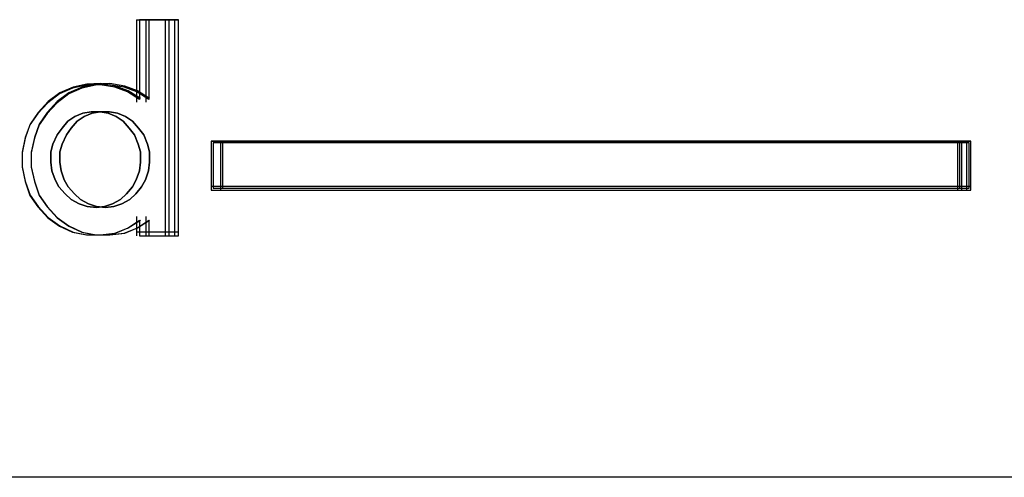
# Model space of a CAD drawing. Header units: centimetres. Extents: x -65222 to -44487, y -149615 to -110728.
# Tile 74 of 98: x -45988.35 to -45977.69, y -117915.23 to -117910.27. Entities that reach past the tile are written whole.
import ezdxf

# ---------------------------------------------------------------- set-up
doc = ezdxf.new("R2010")
doc.units = ezdxf.units.CM
for name, color, linetype, lineweight in [('2DE_OBJ_Eti-Apparatus', 7, 'Continuous', 25), ('2DE_TXTMARK', 7, 'Continuous', 9), ('ZRE Tablice', 7, 'Continuous', 13)]:
    doc.layers.add(name, color=color, linetype=linetype, lineweight=lineweight)
doc.styles.add('CP_ATTR', font='arial.ttf')

# ---------------------------------------------------------------- blocks, each defined once
blk = doc.blocks.new('G$C0389C227')
at = {"layer": 'ZRE Tablice', "lineweight": -3}
for p, q in [((11.941, -58.314), (12.295, -58.314)), ((11.941, -58.314), (11.941, -59.206)), ((12.295, -58.314), (11.975, -58.314)), ((11.975, -58.314), (11.975, -59.18)), ((12.041, -58.314), (12.395, -58.314)), ((12.041, -58.314), (12.041, -59.206)), ((12.395, -58.314), (12.075, -58.314)), ((12.075, -58.314), (12.075, -59.18)), ((12.252, -58.314), (12.252, -60.656)), ((12.295, -60.656), (12.295, -58.314)), ((12.352, -58.314), (12.352, -60.656)), ((12.395, -60.656), (12.395, -58.314)), ((11.25, -59.057), (11.108, -59.119)), ((11.254, -59.045), (11.11, -59.107)), ((11.35, -59.057), (11.208, -59.119)), ((11.354, -59.045), (11.21, -59.107)), ((11.399, -59.024), (11.25, -59.057)), ((11.404, -59.011), (11.254, -59.045)), ((11.499, -59.024), (11.35, -59.057)), ((11.504, -59.011), (11.354, -59.045)), ((11.547, -59.018), (11.399, -59.024)), ((11.553, -59.005), (11.404, -59.011)), ((11.647, -59.018), (11.499, -59.024)), ((11.653, -59.005), (11.504, -59.011)), ((11.707, -59.046), (11.547, -59.018)), ((11.714, -59.033), (11.553, -59.005)), ((11.807, -59.046), (11.647, -59.018)), ((11.814, -59.033), (11.653, -59.005)), ((11.844, -59.096), (11.707, -59.046)), ((11.852, -59.084), (11.714, -59.033)), ((11.944, -59.096), (11.807, -59.046)), ((11.952, -59.084), (11.814, -59.033)), ((11.108, -59.119), (10.982, -59.214)), ((11.11, -59.107), (10.984, -59.202)), ((11.208, -59.119), (11.082, -59.214)), ((11.21, -59.107), (11.084, -59.202)), ((11.975, -59.18), (11.844, -59.096)), ((11.984, -59.169), (11.852, -59.084)), ((12.075, -59.18), (11.944, -59.096)), ((12.084, -59.169), (11.952, -59.084)), ((10.982, -59.214), (10.874, -59.331)), ((10.984, -59.202), (10.875, -59.321)), ((11.082, -59.214), (10.974, -59.331)), ((11.084, -59.202), (10.975, -59.321)), ((10.874, -59.331), (10.788, -59.454)), ((10.875, -59.321), (10.789, -59.445)), ((10.974, -59.331), (10.888, -59.454)), ((10.975, -59.321), (10.889, -59.445)), ((11.199, -59.414), (11.275, -59.363)), ((11.199, -59.414), (11.275, -59.363)), ((11.275, -59.363), (11.199, -59.414)), ((11.275, -59.363), (11.362, -59.328)), ((11.275, -59.363), (11.362, -59.328)), ((11.362, -59.328), (11.275, -59.363)), ((11.299, -59.414), (11.375, -59.363)), ((11.299, -59.414), (11.375, -59.363)), ((11.375, -59.363), (11.299, -59.414)), ((11.362, -59.328), (11.449, -59.311)), ((11.362, -59.328), (11.449, -59.311)), ((11.449, -59.311), (11.362, -59.328)), ((11.375, -59.363), (11.462, -59.328)), ((11.375, -59.363), (11.462, -59.328)), ((11.462, -59.328), (11.375, -59.363)), ((11.449, -59.311), (11.548, -59.311)), ((11.449, -59.311), (11.548, -59.311)), ((11.548, -59.311), (11.449, -59.311)), ((11.462, -59.328), (11.549, -59.311)), ((11.462, -59.328), (11.549, -59.311)), ((11.549, -59.311), (11.462, -59.328)), ((11.548, -59.311), (11.635, -59.328)), ((11.548, -59.311), (11.635, -59.328)), ((11.635, -59.328), (11.548, -59.311)), ((11.549, -59.311), (11.648, -59.311)), ((11.549, -59.311), (11.648, -59.311)), ((11.648, -59.311), (11.549, -59.311)), ((11.635, -59.328), (11.723, -59.363)), ((11.635, -59.328), (11.723, -59.363)), ((11.723, -59.363), (11.635, -59.328)), ((11.648, -59.311), (11.735, -59.328)), ((11.648, -59.311), (11.735, -59.328)), ((11.735, -59.328), (11.648, -59.311)), ((11.723, -59.363), (11.798, -59.414)), ((11.723, -59.363), (11.798, -59.414)), ((11.798, -59.414), (11.723, -59.363)), ((11.735, -59.328), (11.823, -59.363)), ((11.735, -59.328), (11.823, -59.363)), ((11.823, -59.363), (11.735, -59.328)), ((11.823, -59.363), (11.898, -59.414)), ((11.823, -59.363), (11.898, -59.414)), ((11.898, -59.414), (11.823, -59.363)), ((10.789, -59.445), (10.737, -59.591)), ((10.788, -59.454), (10.737, -59.599)), ((10.889, -59.445), (10.837, -59.591)), ((10.888, -59.454), (10.837, -59.599)), ((11.083, -59.563), (11.135, -59.489)), ((11.083, -59.563), (11.135, -59.489)), ((11.135, -59.489), (11.083, -59.563)), ((11.135, -59.489), (11.199, -59.414)), ((11.135, -59.489), (11.199, -59.414)), ((11.199, -59.414), (11.135, -59.489)), ((11.183, -59.563), (11.235, -59.489)), ((11.183, -59.563), (11.235, -59.489)), ((11.235, -59.489), (11.183, -59.563)), ((11.235, -59.489), (11.299, -59.414)), ((11.235, -59.489), (11.299, -59.414)), ((11.299, -59.414), (11.235, -59.489)), ((11.798, -59.414), (11.862, -59.489)), ((11.798, -59.414), (11.862, -59.489)), ((11.862, -59.489), (11.798, -59.414)), ((11.862, -59.489), (11.92, -59.563)), ((11.862, -59.489), (11.92, -59.563)), ((11.92, -59.563), (11.862, -59.489)), ((11.898, -59.414), (11.962, -59.489)), ((11.898, -59.414), (11.962, -59.489)), ((11.962, -59.489), (11.898, -59.414)), ((11.962, -59.489), (12.02, -59.563)), ((11.962, -59.489), (12.02, -59.563)), ((12.02, -59.563), (11.962, -59.489)), ((10.737, -59.591), (10.702, -59.749)), ((10.737, -59.599), (10.702, -59.756)), ((10.837, -59.591), (10.802, -59.749)), ((10.837, -59.599), (10.802, -59.756)), ((11.036, -59.661), (11.083, -59.563)), ((11.036, -59.661), (11.083, -59.563)), ((11.083, -59.563), (11.036, -59.661)), ((11.136, -59.661), (11.183, -59.563)), ((11.136, -59.661), (11.183, -59.563)), ((11.183, -59.563), (11.136, -59.661)), ((11.92, -59.563), (11.961, -59.661)), ((11.92, -59.563), (11.961, -59.661)), ((11.961, -59.661), (11.92, -59.563)), ((12.02, -59.563), (12.061, -59.661)), ((12.02, -59.563), (12.061, -59.661)), ((12.061, -59.661), (12.02, -59.563)), ((11.013, -59.747), (11.036, -59.661)), ((11.013, -59.747), (11.036, -59.661)), ((11.036, -59.661), (11.013, -59.747)), ((11.113, -59.747), (11.136, -59.661)), ((11.113, -59.747), (11.136, -59.661)), ((11.136, -59.661), (11.113, -59.747)), ((11.961, -59.661), (11.984, -59.747)), ((11.961, -59.661), (11.984, -59.747)), ((11.984, -59.747), (11.961, -59.661)), ((12.061, -59.661), (12.084, -59.747)), ((12.061, -59.661), (12.084, -59.747)), ((12.084, -59.747), (12.061, -59.661)), ((20.879, -59.63), (12.752, -59.63)), ((12.752, -59.63), (12.752, -60.162)), ((20.879, -59.63), (12.752, -59.63)), ((12.752, -59.63), (12.752, -60.162)), ((12.752, -59.63), (12.752, -60.162)), ((12.752, -59.63), (20.879, -59.63)), ((20.858, -59.65), (12.772, -59.65)), ((12.772, -59.65), (12.772, -60.141)), ((20.979, -59.63), (12.852, -59.63)), ((12.852, -59.63), (12.852, -60.162)), ((20.979, -59.63), (12.852, -59.63)), ((12.852, -59.63), (12.852, -60.162)), ((12.852, -59.63), (12.852, -60.162)), ((12.852, -59.63), (20.979, -59.63)), ((20.958, -59.65), (12.872, -59.65)), ((12.872, -59.65), (12.872, -60.141)), ((20.835, -60.162), (20.835, -59.63)), ((20.858, -60.141), (20.858, -59.65)), ((20.879, -60.162), (20.879, -59.63)), ((20.879, -60.162), (20.879, -59.63)), ((20.935, -60.162), (20.935, -59.63)), ((20.958, -60.141), (20.958, -59.65)), ((20.979, -60.162), (20.979, -59.63)), ((20.979, -60.162), (20.979, -59.63)), ((10.702, -59.749), (10.702, -59.907)), ((10.702, -59.756), (10.702, -59.913)), ((10.802, -59.749), (10.802, -59.907)), ((10.802, -59.756), (10.802, -59.913)), ((11.013, -59.856), (11.013, -59.747)), ((11.013, -59.856), (11.013, -59.747)), ((11.013, -59.747), (11.013, -59.856)), ((11.113, -59.856), (11.113, -59.747)), ((11.113, -59.856), (11.113, -59.747)), ((11.113, -59.747), (11.113, -59.856)), ((11.984, -59.747), (11.984, -59.856)), ((11.984, -59.747), (11.984, -59.856)), ((11.984, -59.856), (11.984, -59.747)), ((12.084, -59.747), (12.084, -59.856)), ((12.084, -59.747), (12.084, -59.856)), ((12.084, -59.856), (12.084, -59.747)), ((10.702, -59.907), (10.737, -60.064)), ((10.702, -59.913), (10.737, -60.069)), ((10.802, -59.907), (10.837, -60.064)), ((10.802, -59.913), (10.837, -60.069)), ((11.025, -59.953), (11.013, -59.856)), ((11.025, -59.953), (11.013, -59.856)), ((11.013, -59.856), (11.025, -59.953)), ((11.125, -59.953), (11.113, -59.856)), ((11.125, -59.953), (11.113, -59.856)), ((11.113, -59.856), (11.125, -59.953)), ((11.984, -59.856), (11.973, -59.953)), ((11.984, -59.856), (11.973, -59.953)), ((11.973, -59.953), (11.984, -59.856)), ((12.084, -59.856), (12.073, -59.953)), ((12.084, -59.856), (12.073, -59.953)), ((12.073, -59.953), (12.084, -59.856)), ((11.06, -60.051), (11.025, -59.953)), ((11.06, -60.051), (11.025, -59.953)), ((11.025, -59.953), (11.06, -60.051)), ((11.16, -60.051), (11.125, -59.953)), ((11.16, -60.051), (11.125, -59.953)), ((11.125, -59.953), (11.16, -60.051)), ((11.973, -59.953), (11.938, -60.051)), ((11.973, -59.953), (11.938, -60.051)), ((11.938, -60.051), (11.973, -59.953)), ((12.073, -59.953), (12.038, -60.051)), ((12.073, -59.953), (12.038, -60.051)), ((12.038, -60.051), (12.073, -59.953)), ((10.737, -60.064), (10.789, -60.216)), ((10.737, -60.069), (10.788, -60.22)), ((10.837, -60.064), (10.889, -60.216)), ((10.837, -60.069), (10.888, -60.22)), ((11.1, -60.125), (11.06, -60.051)), ((11.1, -60.125), (11.06, -60.051)), ((11.06, -60.051), (11.1, -60.125)), ((11.17, -60.2), (11.1, -60.125)), ((11.17, -60.2), (11.1, -60.125)), ((11.1, -60.125), (11.17, -60.2)), ((11.2, -60.125), (11.16, -60.051)), ((11.2, -60.125), (11.16, -60.051)), ((11.16, -60.051), (11.2, -60.125)), ((11.27, -60.2), (11.2, -60.125)), ((11.27, -60.2), (11.2, -60.125)), ((11.2, -60.125), (11.27, -60.2)), ((11.897, -60.125), (11.833, -60.2)), ((11.897, -60.125), (11.833, -60.2)), ((11.833, -60.2), (11.897, -60.125)), ((11.938, -60.051), (11.897, -60.125)), ((11.938, -60.051), (11.897, -60.125)), ((11.897, -60.125), (11.938, -60.051)), ((11.997, -60.125), (11.933, -60.2)), ((11.997, -60.125), (11.933, -60.2)), ((11.933, -60.2), (11.997, -60.125)), ((12.038, -60.051), (11.997, -60.125)), ((12.038, -60.051), (11.997, -60.125)), ((11.997, -60.125), (12.038, -60.051)), ((12.752, -60.117), (20.879, -60.117)), ((12.772, -60.141), (20.858, -60.141)), ((12.852, -60.117), (20.979, -60.117)), ((12.872, -60.141), (20.958, -60.141)), ((10.788, -60.22), (10.874, -60.343)), ((10.789, -60.216), (10.875, -60.34)), ((10.888, -60.22), (10.974, -60.343)), ((10.889, -60.216), (10.975, -60.34)), ((11.234, -60.263), (11.17, -60.2)), ((11.234, -60.263), (11.17, -60.2)), ((11.17, -60.2), (11.234, -60.263)), ((11.334, -60.263), (11.27, -60.2)), ((11.334, -60.263), (11.27, -60.2)), ((11.27, -60.2), (11.334, -60.263)), ((11.833, -60.2), (11.769, -60.263)), ((11.833, -60.2), (11.769, -60.263)), ((11.769, -60.263), (11.833, -60.2)), ((11.933, -60.2), (11.869, -60.263)), ((11.933, -60.2), (11.869, -60.263)), ((11.869, -60.263), (11.933, -60.2)), ((12.752, -60.162), (20.879, -60.162)), ((12.752, -60.162), (20.879, -60.162)), ((12.852, -60.162), (20.979, -60.162)), ((12.852, -60.162), (20.979, -60.162)), ((10.874, -60.343), (10.982, -60.46)), ((10.875, -60.34), (10.984, -60.459)), ((10.974, -60.343), (11.082, -60.46)), ((10.975, -60.34), (11.084, -60.459)), ((11.321, -60.308), (11.234, -60.263)), ((11.321, -60.308), (11.234, -60.263)), ((11.234, -60.263), (11.321, -60.308)), ((11.409, -60.337), (11.321, -60.308)), ((11.409, -60.337), (11.321, -60.308)), ((11.321, -60.308), (11.409, -60.337)), ((11.421, -60.308), (11.334, -60.263)), ((11.421, -60.308), (11.334, -60.263)), ((11.334, -60.263), (11.421, -60.308)), ((11.507, -60.349), (11.409, -60.337)), ((11.507, -60.349), (11.409, -60.337)), ((11.409, -60.337), (11.507, -60.349)), ((11.509, -60.337), (11.421, -60.308)), ((11.509, -60.337), (11.421, -60.308)), ((11.421, -60.308), (11.509, -60.337)), ((11.595, -60.337), (11.507, -60.349)), ((11.595, -60.337), (11.507, -60.349)), ((11.507, -60.349), (11.595, -60.337)), ((11.607, -60.349), (11.509, -60.337)), ((11.607, -60.349), (11.509, -60.337)), ((11.509, -60.337), (11.607, -60.349)), ((11.682, -60.308), (11.595, -60.337)), ((11.682, -60.308), (11.595, -60.337)), ((11.595, -60.337), (11.682, -60.308)), ((11.695, -60.337), (11.607, -60.349)), ((11.695, -60.337), (11.607, -60.349)), ((11.607, -60.349), (11.695, -60.337)), ((11.769, -60.263), (11.682, -60.308)), ((11.769, -60.263), (11.682, -60.308)), ((11.682, -60.308), (11.769, -60.263)), ((11.782, -60.308), (11.695, -60.337)), ((11.782, -60.308), (11.695, -60.337)), ((11.695, -60.337), (11.782, -60.308)), ((11.869, -60.263), (11.782, -60.308)), ((11.869, -60.263), (11.782, -60.308)), ((11.782, -60.308), (11.869, -60.263)), ((10.982, -60.46), (11.108, -60.55)), ((10.984, -60.459), (11.11, -60.549)), ((11.082, -60.46), (11.208, -60.55)), ((11.084, -60.459), (11.21, -60.549)), ((11.941, -60.447), (11.941, -60.656)), ((12.041, -60.447), (12.041, -60.656)), ((11.108, -60.55), (11.25, -60.617)), ((11.11, -60.549), (11.254, -60.616)), ((11.208, -60.55), (11.35, -60.617)), ((11.21, -60.549), (11.354, -60.616)), ((11.844, -60.572), (11.975, -60.488)), ((11.852, -60.571), (11.984, -60.487)), ((11.944, -60.572), (12.075, -60.488)), ((11.952, -60.571), (12.084, -60.487)), ((11.975, -60.488), (11.975, -60.656)), ((12.075, -60.488), (12.075, -60.656)), ((11.25, -60.617), (11.399, -60.645)), ((11.254, -60.616), (11.404, -60.645)), ((11.35, -60.617), (11.499, -60.645)), ((11.354, -60.616), (11.504, -60.645)), ((11.399, -60.645), (11.547, -60.645)), ((11.404, -60.645), (11.553, -60.645)), ((11.499, -60.645), (11.647, -60.645)), ((11.504, -60.645), (11.653, -60.645)), ((11.547, -60.645), (11.707, -60.628)), ((11.553, -60.645), (11.714, -60.628)), ((11.647, -60.645), (11.807, -60.628)), ((11.653, -60.645), (11.814, -60.628)), ((11.707, -60.628), (11.844, -60.572)), ((11.714, -60.628), (11.852, -60.571)), ((11.807, -60.628), (11.944, -60.572)), ((11.814, -60.628), (11.952, -60.571)), ((11.941, -60.611), (12.295, -60.611)), ((11.975, -60.656), (12.295, -60.656)), ((12.041, -60.611), (12.395, -60.611)), ((12.075, -60.656), (12.395, -60.656))]:
    blk.add_line(p, q, dxfattribs=at)
blk = doc.blocks.new('2de_eti_9_2423_fj6mmc9')
blk.add_line((249.936, 97.697), (33.936, 97.697))
at = {"style": 'CP_ATTR', "flags": 9}
for tag, p in [('ORDER-NO', (-13.087, -11.867)), ('PRODUCT-TYPE', (-13.087, -11.866)), ('ARTICLE', (-13.087, -11.866)), ('GROUP', (-13.087, -11.866)), ('NUMBER', (-13.087, -11.866)), ('NAME', (-13.087, -11.866)), ('FUNCTION', (-13.087, -11.867)), ('ARTICLE-1', (-13.087, -11.867)), ('PRODUCER', (-13.087, -11.867)), ('WEIGHT', (-13.086, -11.866)), ('IP', (-13.086, -11.866)), ('CURRENT', (-13.086, -11.866)), ('LINK', (-13.086, -11.866)), ('OTHER', (-13.086, -11.866)), ('CHARACTER', (-13.086, -11.866)), ('POWER', (-13.086, -11.867)), ('EL-STATUS', (-13.086, -11.867)), ('ARTICLE-2', (-13.086, -11.867)), ('VOLTAGE', (-13.086, -11.867))]:
    blk.add_attdef(tag, p, '', height=0.00005, dxfattribs=at)
at = {"layer": '2DE_TXTMARK', "style": 'CP_ATTR', "width": 0.8, "flags": 8}
blk.add_attdef('VERTOM', (-6.191, 224.074), '', height=15, dxfattribs=at)

msp = doc.modelspace()

# ---------------------------------------------------------------- block references
at = {"layer": '2DE_OBJ_Eti-Apparatus'}
msp.add_blockref('2de_eti_9_2423_fj6mmc9', (-46121.945, -118012.925), dxfattribs=at)
at = {"layer": 'ZRE Tablice'}
msp.add_blockref('G$C0389C227', (-45999.031, -117851.955), dxfattribs=at)

doc.saveas('drawing.dxf')
